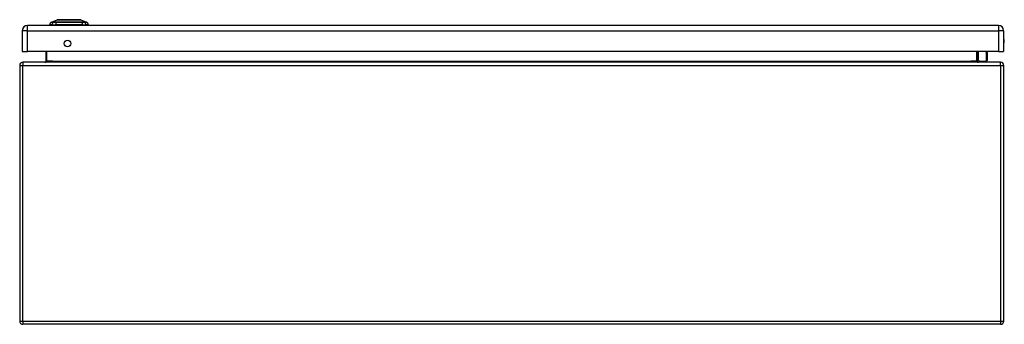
# Model space of a CAD drawing. Header units: inches. Extents: x 13 to 194, y 15 to 125.
# Tile 11 of 18: x 13 to 45, y 115 to 125. Entities that reach past the tile are written whole.
import ezdxf

# ---------------------------------------------------------------- set-up
doc = ezdxf.new("R2010")
doc.units = ezdxf.units.IN
doc.header["$LTSCALE"] = 12.41934
doc.header["$MEASUREMENT"] = 0
doc.layers.add('Visible Edges(ANSI)', color=7, linetype='Continuous', lineweight=25)
doc.layers.add('Visible Tangent Edges(ANSI)', color=7, linetype='Continuous', lineweight=25)

msp = doc.modelspace()

# ---------------------------------------------------------------- linework, layer by layer
at = {"layer": 'Visible Edges(ANSI)'}
for p, q in [((45.09, 124.732), (13.654, 124.732)), ((14.441, 124.749), (14.368, 124.749)), ((14.432, 124.841), (14.616, 124.913)), ((14.441, 124.749), (14.558, 124.749)), ((15.433, 124.749), (14.558, 124.749)), ((14.571, 124.745), (14.571, 124.732)), ((14.685, 124.918), (15.306, 124.918)), ((15.375, 124.913), (15.559, 124.841)), ((15.403, 124.732), (15.403, 124.745)), ((15.433, 124.749), (15.55, 124.749)), ((15.623, 124.749), (15.55, 124.749)), ((13.483, 124.561), (13.483, 123.882)), ((45.261, 124.561), (45.261, 123.882)), ((13.483, 123.882), (13.654, 123.882)), ((45.09, 123.882), (13.654, 123.882)), ((14.245, 123.882), (14.245, 123.576)), ((44.415, 123.576), (44.415, 123.882)), ((44.72, 123.882), (44.729, 123.838)), ((44.729, 123.834), (44.729, 123.596)), ((45.09, 123.882), (45.261, 123.882)), ((13.398, 123.438), (13.398, 115.151)), ((45.158, 123.543), (13.503, 123.543)), ((44.463, 123.581), (44.421, 123.623)), ((44.478, 123.575), (44.708, 123.575)), ((45.263, 115.151), (45.263, 123.438)), ((45.158, 115.046), (13.503, 115.046))]:
    msp.add_line(p, q, dxfattribs=at)
at = {"layer": 'Visible Edges(ANSI)', "flags": 128}
for points in [[(15.373, 124.913), (15.372, 124.913), (15.371, 124.913), (15.369, 124.913), (15.365, 124.913), (15.361, 124.913), (15.356, 124.913), (15.351, 124.913), (15.344, 124.913), (15.336, 124.913), (15.328, 124.913), (15.319, 124.913), (15.309, 124.913), (15.298, 124.913), (15.287, 124.913), (15.275, 124.914), (15.262, 124.914), (15.249, 124.914), (15.235, 124.913), (15.22, 124.913), (15.205, 124.913), (15.19, 124.913), (15.174, 124.913), (15.157, 124.913), (15.14, 124.913), (15.123, 124.913), (15.105, 124.913), (15.087, 124.913), (15.069, 124.913), (15.051, 124.913), (15.032, 124.913), (15.014, 124.913), (14.995, 124.913), (14.977, 124.913), (14.958, 124.913), (14.94, 124.913), (14.922, 124.913), (14.904, 124.913), (14.886, 124.913), (14.868, 124.913), (14.851, 124.913), (14.834, 124.913), (14.817, 124.913), (14.801, 124.913), (14.785, 124.913), (14.77, 124.913), (14.756, 124.913), (14.742, 124.914), (14.728, 124.914), (14.716, 124.914), (14.704, 124.913), (14.692, 124.913), (14.682, 124.913), (14.672, 124.913), (14.663, 124.913), (14.654, 124.913), (14.647, 124.913), (14.64, 124.913), (14.635, 124.913), (14.63, 124.913), (14.626, 124.913), (14.622, 124.913), (14.62, 124.913), (14.619, 124.913), (14.618, 124.913)], [(14.245, 123.576), (14.245, 123.573), (14.245, 123.571), (14.244, 123.568), (14.244, 123.566), (14.243, 123.563), (14.242, 123.561), (14.241, 123.559), (14.24, 123.557), (14.238, 123.555), (14.237, 123.554), (14.235, 123.552), (14.234, 123.551), (14.232, 123.549), (14.23, 123.548), (14.229, 123.547), (14.227, 123.546), (14.225, 123.546), (14.223, 123.545), (14.222, 123.544), (14.22, 123.544), (14.218, 123.543), (14.216, 123.543), (14.214, 123.543), (14.212, 123.543)], [(44.448, 123.543), (44.446, 123.543), (44.444, 123.543), (44.443, 123.543), (44.441, 123.544), (44.439, 123.544), (44.437, 123.545), (44.435, 123.546), (44.434, 123.546), (44.432, 123.547), (44.43, 123.548), (44.429, 123.549), (44.427, 123.551), (44.425, 123.552), (44.424, 123.554), (44.422, 123.555), (44.421, 123.557), (44.42, 123.559), (44.419, 123.561), (44.418, 123.563), (44.417, 123.566), (44.416, 123.568), (44.416, 123.571), (44.415, 123.573), (44.415, 123.576)]]:
    msp.add_lwpolyline(points, dxfattribs=at)
at = {"layer": 'Visible Edges(ANSI)'}
msp.add_circle((14.943, 124.148), 0.108, dxfattribs=at)
for centre, radius, start, end in [((13.654, 124.561), 0.171, 90, 180), ((14.492, 124.731), 0.125, 119.7291, 172.0587), ((14.435, 124.831), 0.0105, 111.2505, 119.7291), ((14.55, 124.745), 0.0209, 0, 11.537), ((14.618, 124.908), 0.00523, 90.2088, 111.2505), ((14.685, 124.906), 0.0125, 90, 143.3493), ((15.306, 124.906), 0.0125, 36.6507, 90), ((15.373, 124.908), 0.00523, 68.7495, 89.7912), ((15.424, 124.745), 0.0209, 168.463, 180), ((15.556, 124.831), 0.0105, 60.2709, 68.7495), ((15.499, 124.731), 0.125, 7.9413, 60.2709), ((45.09, 124.561), 0.171, 0, 90), ((45.083, 124.225), 0.199, 333.6372, 26.3628), ((44.708, 123.834), 0.0209, 0, 10.9409), ((13.503, 123.438), 0.105, 90, 180), ((44.436, 123.638), 0.0209, 180, 225), ((44.478, 123.596), 0.0209, 225, 270), ((44.708, 123.596), 0.0209, 270, 0), ((45.158, 123.438), 0.105, 0, 90), ((13.503, 115.151), 0.105, 180, 270), ((45.158, 115.151), 0.105, 270, 0)]:
    msp.add_arc(centre, radius, start, end, dxfattribs=at)
at = {"layer": 'Visible Tangent Edges(ANSI)'}
for p, q in [((13.654, 124.561), (13.654, 124.732)), ((14.432, 124.841), (14.616, 124.913)), ((14.501, 124.841), (14.501, 124.841)), ((14.579, 124.841), (14.501, 124.841)), ((15.403, 124.745), (14.571, 124.745)), ((14.579, 124.841), (14.579, 124.841)), ((15.403, 124.745), (15.403, 124.745)), ((15.403, 124.745), (15.403, 124.732)), ((15.49, 124.841), (15.412, 124.841)), ((15.412, 124.841), (15.412, 124.841)), ((15.49, 124.841), (15.49, 124.841)), ((45.09, 124.732), (45.09, 124.561)), ((13.654, 124.561), (13.483, 124.561)), ((13.654, 123.882), (13.654, 124.561)), ((13.654, 124.561), (45.09, 124.561)), ((45.09, 124.561), (45.09, 123.882)), ((45.261, 124.561), (45.09, 124.561)), ((14.278, 123.576), (14.278, 123.882)), ((44.382, 123.882), (44.382, 123.576)), ((44.436, 123.882), (44.436, 123.619)), ((44.708, 123.823), (44.697, 123.882)), ((44.708, 123.575), (44.708, 123.823)), ((13.398, 123.438), (13.503, 123.438)), ((13.503, 123.543), (13.503, 123.438)), ((13.503, 123.438), (45.158, 123.438)), ((13.503, 115.151), (13.503, 123.438)), ((14.278, 123.576), (14.245, 123.576)), ((14.458, 123.576), (14.278, 123.576)), ((14.458, 123.576), (44.203, 123.576)), ((44.382, 123.576), (44.203, 123.576)), ((44.382, 123.576), (44.415, 123.576)), ((44.436, 123.619), (44.478, 123.575)), ((45.158, 123.438), (45.158, 123.543)), ((45.158, 123.438), (45.263, 123.438)), ((45.158, 123.438), (45.158, 115.151)), ((13.398, 115.151), (13.503, 115.151)), ((13.503, 115.151), (13.503, 115.046)), ((13.503, 115.151), (45.158, 115.151)), ((45.158, 115.151), (45.158, 115.046)), ((45.158, 115.151), (45.263, 115.151))]:
    msp.add_line(p, q, dxfattribs=at)
at = {"layer": 'Visible Tangent Edges(ANSI)', "flags": 128}
for points in [[(14.43, 124.84), (14.43, 124.84), (14.431, 124.84), (14.431, 124.84), (14.432, 124.84), (14.433, 124.84), (14.435, 124.84), (14.436, 124.84), (14.438, 124.84), (14.44, 124.84), (14.442, 124.84), (14.445, 124.84), (14.448, 124.84), (14.451, 124.84), (14.454, 124.84), (14.457, 124.84), (14.461, 124.84), (14.465, 124.84), (14.469, 124.84), (14.473, 124.84), (14.478, 124.84), (14.483, 124.84), (14.488, 124.84), (14.493, 124.84), (14.499, 124.84)], [(14.501, 124.841), (14.495, 124.841), (14.49, 124.841), (14.485, 124.841), (14.48, 124.841), (14.475, 124.841), (14.471, 124.841), (14.467, 124.841), (14.463, 124.841), (14.459, 124.841), (14.455, 124.841), (14.452, 124.841), (14.449, 124.841), (14.446, 124.841), (14.444, 124.841), (14.442, 124.841), (14.439, 124.841), (14.438, 124.841), (14.436, 124.841), (14.435, 124.841), (14.434, 124.841), (14.433, 124.841), (14.432, 124.841), (14.432, 124.841), (14.432, 124.841)], [(14.499, 124.84), (14.5, 124.84), (14.502, 124.84), (14.504, 124.84), (14.506, 124.84), (14.509, 124.84), (14.511, 124.84), (14.514, 124.84), (14.517, 124.84), (14.519, 124.84), (14.523, 124.84), (14.526, 124.84), (14.529, 124.84), (14.533, 124.84), (14.536, 124.84), (14.54, 124.84), (14.544, 124.84), (14.548, 124.84), (14.552, 124.84), (14.556, 124.84), (14.56, 124.84), (14.565, 124.84), (14.569, 124.84), (14.573, 124.84), (14.578, 124.84)], [(14.578, 124.84), (14.612, 124.84), (14.646, 124.84), (14.68, 124.84), (14.715, 124.84), (14.749, 124.84), (14.784, 124.84), (14.819, 124.84), (14.855, 124.84), (14.89, 124.84), (14.926, 124.84), (14.961, 124.84), (14.996, 124.84), (15.032, 124.84), (15.067, 124.84), (15.102, 124.84), (15.137, 124.84), (15.173, 124.84), (15.208, 124.84), (15.242, 124.84), (15.277, 124.84), (15.311, 124.84), (15.346, 124.84), (15.379, 124.84), (15.413, 124.84)], [(15.412, 124.841), (15.378, 124.841), (15.345, 124.841), (15.311, 124.841), (15.276, 124.841), (15.242, 124.841), (15.207, 124.841), (15.172, 124.841), (15.137, 124.841), (15.102, 124.841), (15.067, 124.841), (15.032, 124.841), (14.996, 124.841), (14.961, 124.841), (14.926, 124.841), (14.89, 124.841), (14.855, 124.841), (14.82, 124.841), (14.785, 124.841), (14.75, 124.841), (14.715, 124.841), (14.681, 124.841), (14.647, 124.841), (14.613, 124.841), (14.579, 124.841)], [(14.616, 124.913), (14.617, 124.913), (14.617, 124.913), (14.618, 124.913), (14.619, 124.913), (14.62, 124.913), (14.622, 124.913), (14.624, 124.913), (14.627, 124.913), (14.629, 124.913), (14.632, 124.913), (14.635, 124.913), (14.639, 124.913), (14.643, 124.913), (14.647, 124.913), (14.651, 124.913), (14.656, 124.913), (14.661, 124.913), (14.667, 124.913), (14.672, 124.913), (14.678, 124.913), (14.684, 124.913), (14.69, 124.913), (14.697, 124.913), (14.704, 124.913)], [(14.704, 124.913), (14.706, 124.913), (14.708, 124.913), (14.71, 124.913), (14.712, 124.913), (14.713, 124.913), (14.715, 124.913), (14.717, 124.913), (14.719, 124.913), (14.721, 124.913), (14.724, 124.913), (14.726, 124.913), (14.728, 124.913), (14.73, 124.913), (14.732, 124.913), (14.734, 124.913), (14.736, 124.913), (14.738, 124.913), (14.74, 124.913), (14.743, 124.913), (14.745, 124.913), (14.747, 124.913), (14.749, 124.913), (14.752, 124.913), (14.754, 124.913)], [(14.754, 124.913), (14.771, 124.913), (14.789, 124.913), (14.808, 124.913), (14.827, 124.913), (14.847, 124.913), (14.867, 124.913), (14.888, 124.913), (14.909, 124.913), (14.93, 124.913), (14.952, 124.913), (14.974, 124.913), (14.996, 124.913), (15.018, 124.913), (15.039, 124.913), (15.061, 124.913), (15.082, 124.913), (15.104, 124.913), (15.124, 124.913), (15.145, 124.913), (15.164, 124.913), (15.184, 124.913), (15.202, 124.913), (15.22, 124.913), (15.237, 124.913)], [(15.237, 124.913), (15.239, 124.913), (15.242, 124.913), (15.244, 124.913), (15.246, 124.913), (15.248, 124.913), (15.251, 124.913), (15.253, 124.913), (15.255, 124.913), (15.257, 124.913), (15.259, 124.913), (15.261, 124.913), (15.263, 124.913), (15.265, 124.913), (15.268, 124.913), (15.27, 124.913), (15.272, 124.913), (15.274, 124.913), (15.276, 124.913), (15.278, 124.913), (15.28, 124.913), (15.281, 124.913), (15.283, 124.913), (15.285, 124.913), (15.287, 124.913)], [(15.287, 124.913), (15.294, 124.913), (15.301, 124.913), (15.307, 124.913), (15.313, 124.913), (15.319, 124.913), (15.324, 124.913), (15.33, 124.913), (15.335, 124.913), (15.34, 124.913), (15.344, 124.913), (15.348, 124.913), (15.352, 124.913), (15.356, 124.913), (15.359, 124.913), (15.362, 124.913), (15.365, 124.913), (15.367, 124.913), (15.369, 124.913), (15.371, 124.913), (15.372, 124.913), (15.373, 124.913), (15.374, 124.913), (15.374, 124.913), (15.375, 124.913)], [(15.413, 124.84), (15.418, 124.84), (15.422, 124.84), (15.427, 124.84), (15.431, 124.84), (15.435, 124.84), (15.439, 124.84), (15.443, 124.84), (15.447, 124.84), (15.451, 124.84), (15.455, 124.84), (15.458, 124.84), (15.462, 124.84), (15.465, 124.84), (15.468, 124.84), (15.472, 124.84), (15.474, 124.84), (15.477, 124.84), (15.48, 124.84), (15.482, 124.84), (15.485, 124.84), (15.487, 124.84), (15.489, 124.84), (15.491, 124.84), (15.492, 124.84)], [(15.559, 124.841), (15.559, 124.841), (15.559, 124.841), (15.558, 124.841), (15.557, 124.841), (15.556, 124.841), (15.555, 124.841), (15.553, 124.841), (15.552, 124.841), (15.55, 124.841), (15.547, 124.841), (15.545, 124.841), (15.542, 124.841), (15.539, 124.841), (15.536, 124.841), (15.532, 124.841), (15.528, 124.841), (15.524, 124.841), (15.52, 124.841), (15.516, 124.841), (15.511, 124.841), (15.506, 124.841), (15.501, 124.841), (15.496, 124.841), (15.49, 124.841)], [(15.492, 124.84), (15.498, 124.84), (15.503, 124.84), (15.508, 124.84), (15.513, 124.84), (15.518, 124.84), (15.522, 124.84), (15.526, 124.84), (15.53, 124.84), (15.534, 124.84), (15.537, 124.84), (15.541, 124.84), (15.544, 124.84), (15.546, 124.84), (15.549, 124.84), (15.551, 124.84), (15.553, 124.84), (15.555, 124.84), (15.556, 124.84), (15.558, 124.84), (15.559, 124.84), (15.56, 124.84), (15.56, 124.84), (15.561, 124.84), (15.561, 124.84)], [(14.212, 123.543), (14.216, 123.543), (14.22, 123.543), (14.224, 123.543), (14.227, 123.544), (14.231, 123.544), (14.234, 123.545), (14.238, 123.546), (14.242, 123.546), (14.245, 123.547), (14.248, 123.548), (14.252, 123.549), (14.255, 123.551), (14.258, 123.552), (14.261, 123.554), (14.264, 123.555), (14.267, 123.557), (14.269, 123.559), (14.271, 123.561), (14.273, 123.563), (14.275, 123.566), (14.276, 123.568), (14.277, 123.571), (14.278, 123.573), (14.278, 123.576)], [(44.382, 123.576), (44.383, 123.573), (44.383, 123.571), (44.384, 123.568), (44.386, 123.566), (44.387, 123.563), (44.389, 123.561), (44.392, 123.559), (44.394, 123.557), (44.397, 123.555), (44.4, 123.554), (44.403, 123.552), (44.406, 123.551), (44.409, 123.549), (44.412, 123.548), (44.416, 123.547), (44.419, 123.546), (44.423, 123.546), (44.426, 123.545), (44.43, 123.544), (44.433, 123.544), (44.437, 123.543), (44.441, 123.543), (44.444, 123.543), (44.448, 123.543)]]:
    msp.add_lwpolyline(points, dxfattribs=at)
at = {"layer": 'Visible Tangent Edges(ANSI)'}
msp.add_arc((14.618, 124.908), 0.00523, 90.2088, 111.2505, dxfattribs=at)
for centre, major_axis, ratio, start_param, end_param in [((14.558, 124.731), (0, 0.125), 0.946806, 0.522838, 1.432195), ((14.504, 124.831), (0.0001, 0.0105), 0.948405, 0.290838, 0.531485), ((14.598, 124.731), (0, 0.125), 0.321806, 0.522838, 1.432195), ((14.58, 124.831), (0, 0.0105), 0.317047, 0.281217, 0.521863), ((14.685, 124.906), (0, 0.0125), 0.97182, 0, 0.931061), ((15.306, 124.906), (0, 0.0125), 0.97182, 5.352125, 6.283185), ((15.423, 124.745), (0, 0.0209), 0.959551, 1.369438, 1.570796), ((15.411, 124.831), (0, 0.0105), 0.317047, 5.761322, 6.001968), ((15.393, 124.731), (0, 0.125), 0.321806, 4.850991, 5.760348), ((15.487, 124.831), (-0.0001, 0.0105), 0.948405, 5.751701, 5.992347), ((15.433, 124.731), (0, -0.125), 0.946806, 1.709398, 2.618755), ((44.708, 123.834), (0.0205, 0.004), 0.526442, 4.610972, 6.283185), ((44.708, 123.834), (0.0209, 0), 0.533433, 4.712389, 6.283185), ((44.436, 123.638), (-0.0209, 0), 0.91745, 0, 1.570796), ((44.436, 123.638), (-0.0148, -0.0148), 0.852462, 0, 0.864875)]:
    msp.add_ellipse(centre, major_axis=major_axis, ratio=ratio, start_param=start_param, end_param=end_param, dxfattribs=at)

doc.saveas('drawing.dxf')
